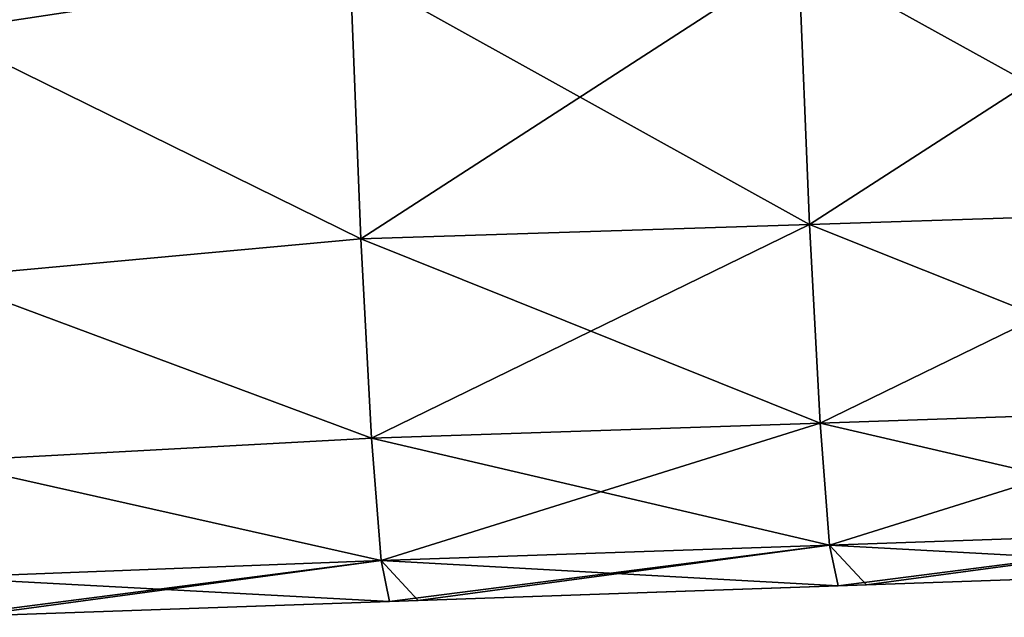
# Model space of a CAD drawing. Header units: millimetres. Extents: x -71 to 126, y -35 to 75.
# Tile 56 of 178: x -12.44 to -5.85, y -16.42 to -12.43. Entities that reach past the tile are written whole.
import ezdxf

# ---------------------------------------------------------------- set-up
doc = ezdxf.new("R2010")
doc.units = ezdxf.units.MM
doc.header["$LTSCALE"] = 52.536866
for name, color, linetype in [('11', 7, 'CONTINUOUS'), ('12', 7, 'CONTINUOUS'), ('417', 7, 'CONTINUOUS')]:
    doc.layers.add(name, color=color, linetype=linetype)

msp = doc.modelspace()

# ---------------------------------------------------------------- linework, layer by layer
at = {"layer": '11', "linetype": 'Continuous'}
for points in [[(-6.7757, -16.2077, 72.8275), (-6.7757, -16.2077, 69.855), (-3.7745, -16.1029, 69.9052), (-6.7757, -16.2077, 72.8275)], [(-3.966, -16.1096, 72.8766), (-6.7757, -16.2077, 72.8275), (-3.7745, -16.1029, 69.9052), (-3.966, -16.1096, 72.8766)], [(-6.7757, -16.2077, 69.855), (-6.7757, -16.2077, 66.8824), (-3.7745, -16.1029, 66.9305), (-6.7757, -16.2077, 69.855)], [(-3.7745, -16.1029, 69.9052), (-6.7757, -16.2077, 69.855), (-3.7745, -16.1029, 66.9305), (-3.7745, -16.1029, 69.9052)], [(-6.7757, -16.2077, 66.8824), (-6.7757, -16.2077, 63.9098), (-3.7745, -16.1029, 63.9558), (-6.7757, -16.2077, 66.8824)], [(-3.7745, -16.1029, 66.9305), (-6.7757, -16.2077, 66.8824), (-3.7745, -16.1029, 63.9558), (-3.7745, -16.1029, 66.9305)], [(-6.7757, -16.2077, 63.9098), (-6.7757, -16.2077, 60.9373), (-3.7745, -16.1029, 60.9812), (-6.7757, -16.2077, 63.9098)], [(-3.7745, -16.1029, 63.9558), (-6.7757, -16.2077, 63.9098), (-3.7745, -16.1029, 60.9812), (-3.7745, -16.1029, 63.9558)], [(-6.7757, -16.2077, 60.9373), (-6.7757, -16.2077, 57.9647), (-3.7745, -16.1029, 58.0065), (-6.7757, -16.2077, 60.9373)], [(-3.7745, -16.1029, 60.9812), (-6.7757, -16.2077, 60.9373), (-3.7745, -16.1029, 58.0065), (-3.7745, -16.1029, 60.9812)], [(-6.7757, -16.2077, 57.9647), (-6.7757, -16.2077, 54.9922), (-3.7745, -16.1029, 55.0318), (-6.7757, -16.2077, 57.9647)], [(-3.7745, -16.1029, 58.0065), (-6.7757, -16.2077, 57.9647), (-3.7745, -16.1029, 55.0318), (-3.7745, -16.1029, 58.0065)], [(-6.7757, -16.2077, 54.9922), (-6.7757, -16.2077, 52.0196), (-3.7745, -16.1029, 52.0571), (-6.7757, -16.2077, 54.9922)], [(-3.7745, -16.1029, 55.0318), (-6.7757, -16.2077, 54.9922), (-3.7745, -16.1029, 52.0571), (-3.7745, -16.1029, 55.0318)], [(-6.7757, -16.2077, 52.0196), (-6.7757, -16.2077, 49.0471), (-3.7745, -16.1029, 49.0824), (-6.7757, -16.2077, 52.0196)], [(-3.7745, -16.1029, 52.0571), (-6.7757, -16.2077, 52.0196), (-3.7745, -16.1029, 49.0824), (-3.7745, -16.1029, 52.0571)], [(-6.7757, -16.2077, 49.0471), (-6.7757, -16.2077, 46.0745), (-3.7745, -16.1029, 46.1077), (-6.7757, -16.2077, 49.0471)], [(-3.7745, -16.1029, 49.0824), (-6.7757, -16.2077, 49.0471), (-3.7745, -16.1029, 46.1077), (-3.7745, -16.1029, 49.0824)], [(-6.7757, -16.2077, 46.0745), (-6.7757, -16.2077, 43.102), (-3.7745, -16.1029, 43.133), (-6.7757, -16.2077, 46.0745)], [(-3.7745, -16.1029, 46.1077), (-6.7757, -16.2077, 46.0745), (-3.7745, -16.1029, 43.133), (-3.7745, -16.1029, 46.1077)], [(-6.7757, -16.2077, 43.102), (-6.7757, -16.2077, 40.1294), (-3.7745, -16.1029, 40.1583), (-6.7757, -16.2077, 43.102)], [(-3.7745, -16.1029, 43.133), (-6.7757, -16.2077, 43.102), (-3.7745, -16.1029, 40.1583), (-3.7745, -16.1029, 43.133)], [(-6.7757, -16.2077, 40.1294), (-6.7757, -16.2077, 37.1569), (-3.7745, -16.1029, 37.1836), (-6.7757, -16.2077, 40.1294)], [(-3.7745, -16.1029, 40.1583), (-6.7757, -16.2077, 40.1294), (-3.7745, -16.1029, 37.1836), (-3.7745, -16.1029, 40.1583)], [(-6.7757, -16.2077, 37.1569), (-6.7757, -16.2077, 34.1843), (-3.7745, -16.1029, 34.2089), (-6.7757, -16.2077, 37.1569)], [(-3.7745, -16.1029, 37.1836), (-6.7757, -16.2077, 37.1569), (-3.7745, -16.1029, 34.2089), (-3.7745, -16.1029, 37.1836)], [(-6.7757, -16.2077, 34.1843), (-6.7757, -16.2077, 31.2118), (-3.7745, -16.1029, 31.2343), (-6.7757, -16.2077, 34.1843)], [(-3.7745, -16.1029, 34.2089), (-6.7757, -16.2077, 34.1843), (-3.7745, -16.1029, 31.2343), (-3.7745, -16.1029, 34.2089)], [(-6.7757, -16.2077, 31.2118), (-6.7757, -16.2077, 28.2392), (-3.7745, -16.1029, 28.2596), (-6.7757, -16.2077, 31.2118)], [(-3.7745, -16.1029, 31.2343), (-6.7757, -16.2077, 31.2118), (-3.7745, -16.1029, 28.2596), (-3.7745, -16.1029, 31.2343)], [(-6.7757, -16.2077, 28.2392), (-6.7757, -16.2077, 25.2667), (-3.7745, -16.1029, 25.2849), (-6.7757, -16.2077, 28.2392)], [(-3.7745, -16.1029, 28.2596), (-6.7757, -16.2077, 28.2392), (-3.7745, -16.1029, 25.2849), (-3.7745, -16.1029, 28.2596)], [(-6.7757, -16.2077, 25.2667), (-6.7757, -16.2077, 22.2941), (-3.7745, -16.1029, 22.3102), (-6.7757, -16.2077, 25.2667)], [(-3.7745, -16.1029, 25.2849), (-6.7757, -16.2077, 25.2667), (-3.7745, -16.1029, 22.3102), (-3.7745, -16.1029, 25.2849)], [(-6.7757, -16.2077, 22.2941), (-6.7757, -16.2077, 19.3216), (-3.7745, -16.1029, 19.3355), (-6.7757, -16.2077, 22.2941)], [(-3.7745, -16.1029, 22.3102), (-6.7757, -16.2077, 22.2941), (-3.7745, -16.1029, 19.3355), (-3.7745, -16.1029, 22.3102)], [(-6.7757, -16.2077, 19.3216), (-6.7757, -16.2077, 16.349), (-3.7745, -16.1029, 16.3608), (-6.7757, -16.2077, 19.3216)], [(-3.7745, -16.1029, 19.3355), (-6.7757, -16.2077, 19.3216), (-3.7745, -16.1029, 16.3608), (-3.7745, -16.1029, 19.3355)], [(-6.7757, -16.2077, 16.349), (-6.7757, -16.2077, 13.3765), (-3.7745, -16.1029, 13.3861), (-6.7757, -16.2077, 16.349)], [(-3.7745, -16.1029, 16.3608), (-6.7757, -16.2077, 16.349), (-3.7745, -16.1029, 13.3861), (-3.7745, -16.1029, 16.3608)], [(-6.7757, -16.2077, 13.3765), (-6.7757, -16.2077, 10.4039), (-3.7745, -16.1029, 10.4114), (-6.7757, -16.2077, 13.3765)], [(-3.7745, -16.1029, 13.3861), (-6.7757, -16.2077, 13.3765), (-3.7745, -16.1029, 10.4114), (-3.7745, -16.1029, 13.3861)], [(-6.7757, -16.2077, 10.4039), (-6.7757, -16.2077, 7.4314), (-3.7745, -16.1029, 7.4367), (-6.7757, -16.2077, 10.4039)], [(-3.7745, -16.1029, 10.4114), (-6.7757, -16.2077, 10.4039), (-3.7745, -16.1029, 7.4367), (-3.7745, -16.1029, 10.4114)], [(-6.7757, -16.2077, 7.4314), (-6.7757, -16.2077, 4.4588), (-3.7745, -16.1029, 4.462), (-6.7757, -16.2077, 7.4314)], [(-3.7745, -16.1029, 7.4367), (-6.7757, -16.2077, 7.4314), (-3.7745, -16.1029, 4.462), (-3.7745, -16.1029, 7.4367)], [(-6.7757, -16.2077, 4.4588), (-6.7757, -16.2077, 1.4863), (-3.7745, -16.1029, 1.4873), (-6.7757, -16.2077, 4.4588)], [(-3.7745, -16.1029, 4.462), (-6.7757, -16.2077, 4.4588), (-3.7745, -16.1029, 1.4873), (-3.7745, -16.1029, 4.462)], [(-6.7757, -16.2077, 1.4863), (-6.7757, -16.2077, -1.4863), (-3.7745, -16.1029, 1.4873), (-6.7757, -16.2077, 1.4863)], [(-6.7757, -16.2077, -1.4863), (-6.7757, -16.2077, -4.4588), (-3.7745, -16.1029, -1.4873), (-6.7757, -16.2077, -1.4863)], [(-3.7745, -16.1029, 1.4873), (-6.7757, -16.2077, -1.4863), (-3.7745, -16.1029, -1.4873), (-3.7745, -16.1029, 1.4873)], [(-6.7757, -16.2077, -4.4588), (-6.7757, -16.2077, -7.4314), (-3.7745, -16.1029, -4.462), (-6.7757, -16.2077, -4.4588)], [(-3.7745, -16.1029, -1.4873), (-6.7757, -16.2077, -4.4588), (-3.7745, -16.1029, -4.462), (-3.7745, -16.1029, -1.4873)], [(-6.7757, -16.2077, -7.4314), (-6.7757, -16.2077, -10.4039), (-3.7745, -16.1029, -7.4367), (-6.7757, -16.2077, -7.4314)], [(-3.7745, -16.1029, -4.462), (-6.7757, -16.2077, -7.4314), (-3.7745, -16.1029, -7.4367), (-3.7745, -16.1029, -4.462)], [(-6.7757, -16.2077, -10.4039), (-6.7757, -16.2077, -13.3765), (-3.7745, -16.1029, -10.4114), (-6.7757, -16.2077, -10.4039)], [(-3.7745, -16.1029, -7.4367), (-6.7757, -16.2077, -10.4039), (-3.7745, -16.1029, -10.4114), (-3.7745, -16.1029, -7.4367)], [(-6.7757, -16.2077, -13.3765), (-6.7757, -16.2077, -16.349), (-3.7745, -16.1029, -13.3861), (-6.7757, -16.2077, -13.3765)], [(-3.7745, -16.1029, -10.4114), (-6.7757, -16.2077, -13.3765), (-3.7745, -16.1029, -13.3861), (-3.7745, -16.1029, -10.4114)], [(-6.7757, -16.2077, -16.349), (-6.7757, -16.2077, -19.3216), (-3.7745, -16.1029, -16.3608), (-6.7757, -16.2077, -16.349)], [(-3.7745, -16.1029, -13.3861), (-6.7757, -16.2077, -16.349), (-3.7745, -16.1029, -16.3608), (-3.7745, -16.1029, -13.3861)], [(-6.7757, -16.2077, -19.3216), (-6.7757, -16.2077, -22.2941), (-3.7745, -16.1029, -19.3355), (-6.7757, -16.2077, -19.3216)], [(-3.7745, -16.1029, -16.3608), (-6.7757, -16.2077, -19.3216), (-3.7745, -16.1029, -19.3355), (-3.7745, -16.1029, -16.3608)], [(-6.7757, -16.2077, -22.2941), (-6.7757, -16.2077, -25.2667), (-3.7745, -16.1029, -22.3102), (-6.7757, -16.2077, -22.2941)], [(-3.7745, -16.1029, -19.3355), (-6.7757, -16.2077, -22.2941), (-3.7745, -16.1029, -22.3102), (-3.7745, -16.1029, -19.3355)], [(-6.7757, -16.2077, -25.2667), (-6.7757, -16.2077, -28.2392), (-3.7745, -16.1029, -25.2849), (-6.7757, -16.2077, -25.2667)], [(-3.7745, -16.1029, -22.3102), (-6.7757, -16.2077, -25.2667), (-3.7745, -16.1029, -25.2849), (-3.7745, -16.1029, -22.3102)], [(-6.7757, -16.2077, -28.2392), (-6.7757, -16.2077, -31.2118), (-3.7745, -16.1029, -28.2596), (-6.7757, -16.2077, -28.2392)], [(-3.7745, -16.1029, -25.2849), (-6.7757, -16.2077, -28.2392), (-3.7745, -16.1029, -28.2596), (-3.7745, -16.1029, -25.2849)], [(-6.7757, -16.2077, -31.2118), (-6.7757, -16.2077, -34.1843), (-3.7745, -16.1029, -31.2343), (-6.7757, -16.2077, -31.2118)], [(-3.7745, -16.1029, -28.2596), (-6.7757, -16.2077, -31.2118), (-3.7745, -16.1029, -31.2343), (-3.7745, -16.1029, -28.2596)], [(-6.7757, -16.2077, -34.1843), (-6.7757, -16.2077, -37.1569), (-3.7745, -16.1029, -34.2089), (-6.7757, -16.2077, -34.1843)], [(-3.7745, -16.1029, -31.2343), (-6.7757, -16.2077, -34.1843), (-3.7745, -16.1029, -34.2089), (-3.7745, -16.1029, -31.2343)], [(-6.7757, -16.2077, -37.1569), (-6.7757, -16.2077, -40.1294), (-3.7745, -16.1029, -37.1836), (-6.7757, -16.2077, -37.1569)], [(-3.7745, -16.1029, -34.2089), (-6.7757, -16.2077, -37.1569), (-3.7745, -16.1029, -37.1836), (-3.7745, -16.1029, -34.2089)], [(-6.7757, -16.2077, -40.1294), (-6.7757, -16.2077, -43.102), (-3.7745, -16.1029, -40.1583), (-6.7757, -16.2077, -40.1294)], [(-3.7745, -16.1029, -37.1836), (-6.7757, -16.2077, -40.1294), (-3.7745, -16.1029, -40.1583), (-3.7745, -16.1029, -37.1836)], [(-6.7757, -16.2077, -43.102), (-6.7757, -16.2077, -46.0745), (-3.7745, -16.1029, -43.133), (-6.7757, -16.2077, -43.102)], [(-3.7745, -16.1029, -40.1583), (-6.7757, -16.2077, -43.102), (-3.7745, -16.1029, -43.133), (-3.7745, -16.1029, -40.1583)], [(-6.7757, -16.2077, -46.0745), (-6.7757, -16.2077, -49.0471), (-3.7745, -16.1029, -46.1077), (-6.7757, -16.2077, -46.0745)], [(-3.7745, -16.1029, -43.133), (-6.7757, -16.2077, -46.0745), (-3.7745, -16.1029, -46.1077), (-3.7745, -16.1029, -43.133)], [(-6.7757, -16.2077, -49.0471), (-6.7757, -16.2077, -52.0196), (-3.7745, -16.1029, -49.0824), (-6.7757, -16.2077, -49.0471)], [(-3.7745, -16.1029, -46.1077), (-6.7757, -16.2077, -49.0471), (-3.7745, -16.1029, -49.0824), (-3.7745, -16.1029, -46.1077)], [(-6.7757, -16.2077, -52.0196), (-6.7757, -16.2077, -54.9922), (-3.7745, -16.1029, -52.0571), (-6.7757, -16.2077, -52.0196)], [(-3.7745, -16.1029, -49.0824), (-6.7757, -16.2077, -52.0196), (-3.7745, -16.1029, -52.0571), (-3.7745, -16.1029, -49.0824)], [(-6.7757, -16.2077, -54.9922), (-6.7757, -16.2077, -57.9647), (-3.7745, -16.1029, -55.0318), (-6.7757, -16.2077, -54.9922)], [(-3.7745, -16.1029, -52.0571), (-6.7757, -16.2077, -54.9922), (-3.7745, -16.1029, -55.0318), (-3.7745, -16.1029, -52.0571)], [(-6.7757, -16.2077, -57.9647), (-6.7757, -16.2077, -60.9373), (-3.7745, -16.1029, -58.0065), (-6.7757, -16.2077, -57.9647)], [(-3.7745, -16.1029, -55.0318), (-6.7757, -16.2077, -57.9647), (-3.7745, -16.1029, -58.0065), (-3.7745, -16.1029, -55.0318)], [(-6.7757, -16.2077, -60.9373), (-6.7757, -16.2077, -63.9098), (-3.7745, -16.1029, -60.9812), (-6.7757, -16.2077, -60.9373)], [(-3.7745, -16.1029, -58.0065), (-6.7757, -16.2077, -60.9373), (-3.7745, -16.1029, -60.9812), (-3.7745, -16.1029, -58.0065)], [(-6.7757, -16.2077, -63.9098), (-6.7757, -16.2077, -66.8824), (-3.7745, -16.1029, -63.9558), (-6.7757, -16.2077, -63.9098)], [(-3.7745, -16.1029, -60.9812), (-6.7757, -16.2077, -63.9098), (-3.7745, -16.1029, -63.9558), (-3.7745, -16.1029, -60.9812)], [(-6.7757, -16.2077, -66.8824), (-6.7757, -16.2077, -69.855), (-3.7745, -16.1029, -66.9305), (-6.7757, -16.2077, -66.8824)], [(-3.7745, -16.1029, -63.9558), (-6.7757, -16.2077, -66.8824), (-3.7745, -16.1029, -66.9305), (-3.7745, -16.1029, -63.9558)], [(-6.7757, -16.2077, -69.855), (-6.7757, -16.2077, -72.8275), (-3.7745, -16.1029, -69.9052), (-6.7757, -16.2077, -69.855)], [(-3.7745, -16.1029, -66.9305), (-6.7757, -16.2077, -69.855), (-3.7745, -16.1029, -69.9052), (-3.7745, -16.1029, -66.9305)], [(-3.7745, -16.1029, -69.9052), (-6.7757, -16.2077, -72.8275), (-3.966, -16.1096, -72.8766), (-3.7745, -16.1029, -69.9052)], [(-9.7768, -16.3125, 72.7751), (-9.7768, -16.3125, 69.8047), (-6.7757, -16.2077, 69.855), (-9.7768, -16.3125, 72.7751)], [(-9.7768, -16.3125, 72.7751), (-6.7757, -16.2077, 69.855), (-6.9667, -16.2144, 72.8242), (-9.7768, -16.3125, 72.7751)], [(-9.7768, -16.3125, 69.8047), (-9.7768, -16.3125, 66.8343), (-6.7757, -16.2077, 66.8824), (-9.7768, -16.3125, 69.8047)], [(-6.7757, -16.2077, 69.855), (-9.7768, -16.3125, 69.8047), (-6.7757, -16.2077, 66.8824), (-6.7757, -16.2077, 69.855)], [(-9.7768, -16.3125, 66.8343), (-9.7768, -16.3125, 63.8638), (-6.7757, -16.2077, 63.9098), (-9.7768, -16.3125, 66.8343)], [(-6.7757, -16.2077, 66.8824), (-9.7768, -16.3125, 66.8343), (-6.7757, -16.2077, 63.9098), (-6.7757, -16.2077, 66.8824)], [(-9.7768, -16.3125, 63.8638), (-9.7768, -16.3125, 60.8934), (-6.7757, -16.2077, 60.9373), (-9.7768, -16.3125, 63.8638)], [(-6.7757, -16.2077, 63.9098), (-9.7768, -16.3125, 63.8638), (-6.7757, -16.2077, 60.9373), (-6.7757, -16.2077, 63.9098)], [(-9.7768, -16.3125, 60.8934), (-9.7768, -16.3125, 57.923), (-6.7757, -16.2077, 57.9647), (-9.7768, -16.3125, 60.8934)], [(-6.7757, -16.2077, 60.9373), (-9.7768, -16.3125, 60.8934), (-6.7757, -16.2077, 57.9647), (-6.7757, -16.2077, 60.9373)], [(-9.7768, -16.3125, 57.923), (-9.7768, -16.3125, 54.9526), (-6.7757, -16.2077, 54.9922), (-9.7768, -16.3125, 57.923)], [(-6.7757, -16.2077, 57.9647), (-9.7768, -16.3125, 57.923), (-6.7757, -16.2077, 54.9922), (-6.7757, -16.2077, 57.9647)], [(-9.7768, -16.3125, 54.9526), (-9.7768, -16.3125, 51.9822), (-6.7757, -16.2077, 52.0196), (-9.7768, -16.3125, 54.9526)], [(-6.7757, -16.2077, 54.9922), (-9.7768, -16.3125, 54.9526), (-6.7757, -16.2077, 52.0196), (-6.7757, -16.2077, 54.9922)], [(-9.7768, -16.3125, 51.9822), (-9.7768, -16.3125, 49.0118), (-6.7757, -16.2077, 49.0471), (-9.7768, -16.3125, 51.9822)], [(-6.7757, -16.2077, 52.0196), (-9.7768, -16.3125, 51.9822), (-6.7757, -16.2077, 49.0471), (-6.7757, -16.2077, 52.0196)], [(-9.7768, -16.3125, 49.0118), (-9.7768, -16.3125, 46.0414), (-6.7757, -16.2077, 46.0745), (-9.7768, -16.3125, 49.0118)], [(-6.7757, -16.2077, 49.0471), (-9.7768, -16.3125, 49.0118), (-6.7757, -16.2077, 46.0745), (-6.7757, -16.2077, 49.0471)], [(-9.7768, -16.3125, 46.0414), (-9.7768, -16.3125, 43.071), (-6.7757, -16.2077, 43.102), (-9.7768, -16.3125, 46.0414)], [(-6.7757, -16.2077, 46.0745), (-9.7768, -16.3125, 46.0414), (-6.7757, -16.2077, 43.102), (-6.7757, -16.2077, 46.0745)], [(-9.7768, -16.3125, 43.071), (-9.7768, -16.3125, 40.1006), (-6.7757, -16.2077, 40.1294), (-9.7768, -16.3125, 43.071)], [(-6.7757, -16.2077, 43.102), (-9.7768, -16.3125, 43.071), (-6.7757, -16.2077, 40.1294), (-6.7757, -16.2077, 43.102)], [(-9.7768, -16.3125, 40.1006), (-9.7768, -16.3125, 37.1301), (-6.7757, -16.2077, 37.1569), (-9.7768, -16.3125, 40.1006)], [(-6.7757, -16.2077, 40.1294), (-9.7768, -16.3125, 40.1006), (-6.7757, -16.2077, 37.1569), (-6.7757, -16.2077, 40.1294)], [(-9.7768, -16.3125, 37.1301), (-9.7768, -16.3125, 34.1597), (-6.7757, -16.2077, 34.1843), (-9.7768, -16.3125, 37.1301)], [(-6.7757, -16.2077, 37.1569), (-9.7768, -16.3125, 37.1301), (-6.7757, -16.2077, 34.1843), (-6.7757, -16.2077, 37.1569)], [(-9.7768, -16.3125, 34.1597), (-9.7768, -16.3125, 31.1893), (-6.7757, -16.2077, 31.2118), (-9.7768, -16.3125, 34.1597)], [(-6.7757, -16.2077, 34.1843), (-9.7768, -16.3125, 34.1597), (-6.7757, -16.2077, 31.2118), (-6.7757, -16.2077, 34.1843)], [(-9.7768, -16.3125, 31.1893), (-9.7768, -16.3125, 28.2189), (-6.7757, -16.2077, 28.2392), (-9.7768, -16.3125, 31.1893)], [(-6.7757, -16.2077, 31.2118), (-9.7768, -16.3125, 31.1893), (-6.7757, -16.2077, 28.2392), (-6.7757, -16.2077, 31.2118)], [(-9.7768, -16.3125, 28.2189), (-9.7768, -16.3125, 25.2485), (-6.7757, -16.2077, 25.2667), (-9.7768, -16.3125, 28.2189)], [(-6.7757, -16.2077, 28.2392), (-9.7768, -16.3125, 28.2189), (-6.7757, -16.2077, 25.2667), (-6.7757, -16.2077, 28.2392)], [(-9.7768, -16.3125, 25.2485), (-9.7768, -16.3125, 22.2781), (-6.7757, -16.2077, 22.2941), (-9.7768, -16.3125, 25.2485)], [(-6.7757, -16.2077, 25.2667), (-9.7768, -16.3125, 25.2485), (-6.7757, -16.2077, 22.2941), (-6.7757, -16.2077, 25.2667)], [(-9.7768, -16.3125, 22.2781), (-9.7768, -16.3125, 19.3077), (-6.7757, -16.2077, 19.3216), (-9.7768, -16.3125, 22.2781)], [(-6.7757, -16.2077, 22.2941), (-9.7768, -16.3125, 22.2781), (-6.7757, -16.2077, 19.3216), (-6.7757, -16.2077, 22.2941)], [(-9.7768, -16.3125, 19.3077), (-9.7768, -16.3125, 16.3373), (-6.7757, -16.2077, 16.349), (-9.7768, -16.3125, 19.3077)], [(-6.7757, -16.2077, 19.3216), (-9.7768, -16.3125, 19.3077), (-6.7757, -16.2077, 16.349), (-6.7757, -16.2077, 19.3216)], [(-9.7768, -16.3125, 16.3373), (-9.7768, -16.3125, 13.3669), (-6.7757, -16.2077, 13.3765), (-9.7768, -16.3125, 16.3373)], [(-6.7757, -16.2077, 16.349), (-9.7768, -16.3125, 16.3373), (-6.7757, -16.2077, 13.3765), (-6.7757, -16.2077, 16.349)], [(-9.7768, -16.3125, 13.3669), (-9.7768, -16.3125, 10.3964), (-6.7757, -16.2077, 10.4039), (-9.7768, -16.3125, 13.3669)], [(-6.7757, -16.2077, 13.3765), (-9.7768, -16.3125, 13.3669), (-6.7757, -16.2077, 10.4039), (-6.7757, -16.2077, 13.3765)], [(-9.7768, -16.3125, 10.3964), (-9.7768, -16.3125, 7.426), (-6.7757, -16.2077, 7.4314), (-9.7768, -16.3125, 10.3964)], [(-6.7757, -16.2077, 10.4039), (-9.7768, -16.3125, 10.3964), (-6.7757, -16.2077, 7.4314), (-6.7757, -16.2077, 10.4039)], [(-9.7768, -16.3125, 7.426), (-9.7768, -16.3125, 4.4556), (-6.7757, -16.2077, 4.4588), (-9.7768, -16.3125, 7.426)], [(-6.7757, -16.2077, 7.4314), (-9.7768, -16.3125, 7.426), (-6.7757, -16.2077, 4.4588), (-6.7757, -16.2077, 7.4314)], [(-9.7768, -16.3125, 4.4556), (-9.7768, -16.3125, 1.4852), (-6.7757, -16.2077, 1.4863), (-9.7768, -16.3125, 4.4556)], [(-6.7757, -16.2077, 4.4588), (-9.7768, -16.3125, 4.4556), (-6.7757, -16.2077, 1.4863), (-6.7757, -16.2077, 4.4588)], [(-9.7768, -16.3125, 1.4852), (-9.7768, -16.3125, -1.4852), (-6.7757, -16.2077, 1.4863), (-9.7768, -16.3125, 1.4852)], [(-9.7768, -16.3125, -1.4852), (-9.7768, -16.3125, -4.4556), (-6.7757, -16.2077, -1.4863), (-9.7768, -16.3125, -1.4852)], [(-6.7757, -16.2077, 1.4863), (-9.7768, -16.3125, -1.4852), (-6.7757, -16.2077, -1.4863), (-6.7757, -16.2077, 1.4863)], [(-9.7768, -16.3125, -4.4556), (-9.7768, -16.3125, -7.426), (-6.7757, -16.2077, -4.4588), (-9.7768, -16.3125, -4.4556)], [(-6.7757, -16.2077, -1.4863), (-9.7768, -16.3125, -4.4556), (-6.7757, -16.2077, -4.4588), (-6.7757, -16.2077, -1.4863)], [(-9.7768, -16.3125, -7.426), (-9.7768, -16.3125, -10.3964), (-6.7757, -16.2077, -7.4314), (-9.7768, -16.3125, -7.426)], [(-6.7757, -16.2077, -4.4588), (-9.7768, -16.3125, -7.426), (-6.7757, -16.2077, -7.4314), (-6.7757, -16.2077, -4.4588)], [(-9.7768, -16.3125, -10.3964), (-9.7768, -16.3125, -13.3669), (-6.7757, -16.2077, -10.4039), (-9.7768, -16.3125, -10.3964)], [(-6.7757, -16.2077, -7.4314), (-9.7768, -16.3125, -10.3964), (-6.7757, -16.2077, -10.4039), (-6.7757, -16.2077, -7.4314)], [(-9.7768, -16.3125, -13.3669), (-9.7768, -16.3125, -16.3373), (-6.7757, -16.2077, -13.3765), (-9.7768, -16.3125, -13.3669)], [(-6.7757, -16.2077, -10.4039), (-9.7768, -16.3125, -13.3669), (-6.7757, -16.2077, -13.3765), (-6.7757, -16.2077, -10.4039)], [(-9.7768, -16.3125, -16.3373), (-9.7768, -16.3125, -19.3077), (-6.7757, -16.2077, -16.349), (-9.7768, -16.3125, -16.3373)], [(-6.7757, -16.2077, -13.3765), (-9.7768, -16.3125, -16.3373), (-6.7757, -16.2077, -16.349), (-6.7757, -16.2077, -13.3765)], [(-9.7768, -16.3125, -19.3077), (-9.7768, -16.3125, -22.2781), (-6.7757, -16.2077, -19.3216), (-9.7768, -16.3125, -19.3077)], [(-6.7757, -16.2077, -16.349), (-9.7768, -16.3125, -19.3077), (-6.7757, -16.2077, -19.3216), (-6.7757, -16.2077, -16.349)], [(-9.7768, -16.3125, -22.2781), (-9.7768, -16.3125, -25.2485), (-6.7757, -16.2077, -22.2941), (-9.7768, -16.3125, -22.2781)], [(-6.7757, -16.2077, -19.3216), (-9.7768, -16.3125, -22.2781), (-6.7757, -16.2077, -22.2941), (-6.7757, -16.2077, -19.3216)], [(-9.7768, -16.3125, -25.2485), (-9.7768, -16.3125, -28.2189), (-6.7757, -16.2077, -25.2667), (-9.7768, -16.3125, -25.2485)], [(-6.7757, -16.2077, -22.2941), (-9.7768, -16.3125, -25.2485), (-6.7757, -16.2077, -25.2667), (-6.7757, -16.2077, -22.2941)], [(-9.7768, -16.3125, -28.2189), (-9.7768, -16.3125, -31.1893), (-6.7757, -16.2077, -28.2392), (-9.7768, -16.3125, -28.2189)], [(-6.7757, -16.2077, -25.2667), (-9.7768, -16.3125, -28.2189), (-6.7757, -16.2077, -28.2392), (-6.7757, -16.2077, -25.2667)], [(-9.7768, -16.3125, -31.1893), (-9.7768, -16.3125, -34.1597), (-6.7757, -16.2077, -31.2118), (-9.7768, -16.3125, -31.1893)], [(-6.7757, -16.2077, -28.2392), (-9.7768, -16.3125, -31.1893), (-6.7757, -16.2077, -31.2118), (-6.7757, -16.2077, -28.2392)], [(-9.7768, -16.3125, -34.1597), (-9.7768, -16.3125, -37.1301), (-6.7757, -16.2077, -34.1843), (-9.7768, -16.3125, -34.1597)], [(-6.7757, -16.2077, -31.2118), (-9.7768, -16.3125, -34.1597), (-6.7757, -16.2077, -34.1843), (-6.7757, -16.2077, -31.2118)], [(-9.7768, -16.3125, -37.1301), (-9.7768, -16.3125, -40.1006), (-6.7757, -16.2077, -37.1569), (-9.7768, -16.3125, -37.1301)], [(-6.7757, -16.2077, -34.1843), (-9.7768, -16.3125, -37.1301), (-6.7757, -16.2077, -37.1569), (-6.7757, -16.2077, -34.1843)], [(-9.7768, -16.3125, -40.1006), (-9.7768, -16.3125, -43.071), (-6.7757, -16.2077, -40.1294), (-9.7768, -16.3125, -40.1006)], [(-6.7757, -16.2077, -37.1569), (-9.7768, -16.3125, -40.1006), (-6.7757, -16.2077, -40.1294), (-6.7757, -16.2077, -37.1569)], [(-9.7768, -16.3125, -43.071), (-9.7768, -16.3125, -46.0414), (-6.7757, -16.2077, -43.102), (-9.7768, -16.3125, -43.071)], [(-6.7757, -16.2077, -40.1294), (-9.7768, -16.3125, -43.071), (-6.7757, -16.2077, -43.102), (-6.7757, -16.2077, -40.1294)], [(-9.7768, -16.3125, -46.0414), (-9.7768, -16.3125, -49.0118), (-6.7757, -16.2077, -46.0745), (-9.7768, -16.3125, -46.0414)], [(-6.7757, -16.2077, -43.102), (-9.7768, -16.3125, -46.0414), (-6.7757, -16.2077, -46.0745), (-6.7757, -16.2077, -43.102)], [(-9.7768, -16.3125, -49.0118), (-9.7768, -16.3125, -51.9822), (-6.7757, -16.2077, -49.0471), (-9.7768, -16.3125, -49.0118)], [(-6.7757, -16.2077, -46.0745), (-9.7768, -16.3125, -49.0118), (-6.7757, -16.2077, -49.0471), (-6.7757, -16.2077, -46.0745)], [(-9.7768, -16.3125, -51.9822), (-9.7768, -16.3125, -54.9526), (-6.7757, -16.2077, -52.0196), (-9.7768, -16.3125, -51.9822)], [(-6.7757, -16.2077, -49.0471), (-9.7768, -16.3125, -51.9822), (-6.7757, -16.2077, -52.0196), (-6.7757, -16.2077, -49.0471)], [(-9.7768, -16.3125, -54.9526), (-9.7768, -16.3125, -57.923), (-6.7757, -16.2077, -54.9922), (-9.7768, -16.3125, -54.9526)], [(-6.7757, -16.2077, -52.0196), (-9.7768, -16.3125, -54.9526), (-6.7757, -16.2077, -54.9922), (-6.7757, -16.2077, -52.0196)], [(-9.7768, -16.3125, -57.923), (-9.7768, -16.3125, -60.8934), (-6.7757, -16.2077, -57.9647), (-9.7768, -16.3125, -57.923)], [(-6.7757, -16.2077, -54.9922), (-9.7768, -16.3125, -57.923), (-6.7757, -16.2077, -57.9647), (-6.7757, -16.2077, -54.9922)], [(-9.7768, -16.3125, -60.8934), (-9.7768, -16.3125, -63.8638), (-6.7757, -16.2077, -60.9373), (-9.7768, -16.3125, -60.8934)], [(-6.7757, -16.2077, -57.9647), (-9.7768, -16.3125, -60.8934), (-6.7757, -16.2077, -60.9373), (-6.7757, -16.2077, -57.9647)], [(-9.7768, -16.3125, -63.8638), (-9.7768, -16.3125, -66.8343), (-6.7757, -16.2077, -63.9098), (-9.7768, -16.3125, -63.8638)], [(-6.7757, -16.2077, -60.9373), (-9.7768, -16.3125, -63.8638), (-6.7757, -16.2077, -63.9098), (-6.7757, -16.2077, -60.9373)], [(-9.7768, -16.3125, -66.8343), (-9.7768, -16.3125, -69.8047), (-6.7757, -16.2077, -66.8824), (-9.7768, -16.3125, -66.8343)], [(-6.7757, -16.2077, -63.9098), (-9.7768, -16.3125, -66.8343), (-6.7757, -16.2077, -66.8824), (-6.7757, -16.2077, -63.9098)], [(-9.7768, -16.3125, -69.8047), (-9.7768, -16.3125, -72.7751), (-6.7757, -16.2077, -69.855), (-9.7768, -16.3125, -69.8047)], [(-6.7757, -16.2077, -66.8824), (-9.7768, -16.3125, -69.8047), (-6.7757, -16.2077, -69.855), (-6.7757, -16.2077, -66.8824)], [(-6.7757, -16.2077, -69.855), (-9.7768, -16.3125, -72.7751), (-6.9667, -16.2144, -72.8242), (-6.7757, -16.2077, -69.855)], [(-6.7757, -16.2077, 72.8275), (-6.9667, -16.2144, 72.8242), (-6.7757, -16.2077, 69.855), (-6.7757, -16.2077, 72.8275)], [(-6.7757, -16.2077, -72.8275), (-6.7757, -16.2077, -69.855), (-6.9667, -16.2144, -72.8242), (-6.7757, -16.2077, -72.8275)], [(-12.778, -16.4174, 72.7227), (-12.778, -16.4174, 69.7544), (-9.7768, -16.3125, 69.8047), (-12.778, -16.4174, 72.7227)], [(-9.9674, -16.3192, 72.7718), (-12.778, -16.4174, 72.7227), (-9.7768, -16.3125, 69.8047), (-9.9674, -16.3192, 72.7718)], [(-12.778, -16.4174, 69.7544), (-12.778, -16.4174, 66.7861), (-9.7768, -16.3125, 66.8343), (-12.778, -16.4174, 69.7544)], [(-9.7768, -16.3125, 69.8047), (-12.778, -16.4174, 69.7544), (-9.7768, -16.3125, 66.8343), (-9.7768, -16.3125, 69.8047)], [(-12.778, -16.4174, 66.7861), (-12.778, -16.4174, 63.8178), (-9.7768, -16.3125, 63.8638), (-12.778, -16.4174, 66.7861)], [(-9.7768, -16.3125, 66.8343), (-12.778, -16.4174, 66.7861), (-9.7768, -16.3125, 63.8638), (-9.7768, -16.3125, 66.8343)], [(-12.778, -16.4174, 63.8178), (-12.778, -16.4174, 60.8496), (-9.7768, -16.3125, 60.8934), (-12.778, -16.4174, 63.8178)], [(-9.7768, -16.3125, 63.8638), (-12.778, -16.4174, 63.8178), (-9.7768, -16.3125, 60.8934), (-9.7768, -16.3125, 63.8638)], [(-12.778, -16.4174, 60.8496), (-12.778, -16.4174, 57.8813), (-9.7768, -16.3125, 57.923), (-12.778, -16.4174, 60.8496)], [(-9.7768, -16.3125, 60.8934), (-12.778, -16.4174, 60.8496), (-9.7768, -16.3125, 57.923), (-9.7768, -16.3125, 60.8934)], [(-12.778, -16.4174, 57.8813), (-12.778, -16.4174, 54.913), (-9.7768, -16.3125, 54.9526), (-12.778, -16.4174, 57.8813)], [(-9.7768, -16.3125, 57.923), (-12.778, -16.4174, 57.8813), (-9.7768, -16.3125, 54.9526), (-9.7768, -16.3125, 57.923)], [(-12.778, -16.4174, 54.913), (-12.778, -16.4174, 51.9448), (-9.7768, -16.3125, 51.9822), (-12.778, -16.4174, 54.913)], [(-9.7768, -16.3125, 54.9526), (-12.778, -16.4174, 54.913), (-9.7768, -16.3125, 51.9822), (-9.7768, -16.3125, 54.9526)], [(-12.778, -16.4174, 51.9448), (-12.778, -16.4174, 48.9765), (-9.7768, -16.3125, 49.0118), (-12.778, -16.4174, 51.9448)], [(-9.7768, -16.3125, 51.9822), (-12.778, -16.4174, 51.9448), (-9.7768, -16.3125, 49.0118), (-9.7768, -16.3125, 51.9822)], [(-12.778, -16.4174, 48.9765), (-12.778, -16.4174, 46.0082), (-9.7768, -16.3125, 46.0414), (-12.778, -16.4174, 48.9765)], [(-9.7768, -16.3125, 49.0118), (-12.778, -16.4174, 48.9765), (-9.7768, -16.3125, 46.0414), (-9.7768, -16.3125, 49.0118)], [(-12.778, -16.4174, 46.0082), (-12.778, -16.4174, 43.0399), (-9.7768, -16.3125, 43.071), (-12.778, -16.4174, 46.0082)], [(-9.7768, -16.3125, 46.0414), (-12.778, -16.4174, 46.0082), (-9.7768, -16.3125, 43.071), (-9.7768, -16.3125, 46.0414)], [(-12.778, -16.4174, 43.0399), (-12.778, -16.4174, 40.0717), (-9.7768, -16.3125, 40.1006), (-12.778, -16.4174, 43.0399)], [(-9.7768, -16.3125, 43.071), (-12.778, -16.4174, 43.0399), (-9.7768, -16.3125, 40.1006), (-9.7768, -16.3125, 43.071)], [(-12.778, -16.4174, 40.0717), (-12.778, -16.4174, 37.1034), (-9.7768, -16.3125, 37.1301), (-12.778, -16.4174, 40.0717)], [(-9.7768, -16.3125, 40.1006), (-12.778, -16.4174, 40.0717), (-9.7768, -16.3125, 37.1301), (-9.7768, -16.3125, 40.1006)], [(-12.778, -16.4174, 37.1034), (-12.778, -16.4174, 34.1351), (-9.7768, -16.3125, 34.1597), (-12.778, -16.4174, 37.1034)], [(-9.7768, -16.3125, 37.1301), (-12.778, -16.4174, 37.1034), (-9.7768, -16.3125, 34.1597), (-9.7768, -16.3125, 37.1301)], [(-12.778, -16.4174, 34.1351), (-12.778, -16.4174, 31.1669), (-9.7768, -16.3125, 31.1893), (-12.778, -16.4174, 34.1351)], [(-9.7768, -16.3125, 34.1597), (-12.778, -16.4174, 34.1351), (-9.7768, -16.3125, 31.1893), (-9.7768, -16.3125, 34.1597)], [(-12.778, -16.4174, 31.1669), (-12.778, -16.4174, 28.1986), (-9.7768, -16.3125, 28.2189), (-12.778, -16.4174, 31.1669)], [(-9.7768, -16.3125, 31.1893), (-12.778, -16.4174, 31.1669), (-9.7768, -16.3125, 28.2189), (-9.7768, -16.3125, 31.1893)], [(-12.778, -16.4174, 28.1986), (-12.778, -16.4174, 25.2303), (-9.7768, -16.3125, 25.2485), (-12.778, -16.4174, 28.1986)], [(-9.7768, -16.3125, 28.2189), (-12.778, -16.4174, 28.1986), (-9.7768, -16.3125, 25.2485), (-9.7768, -16.3125, 28.2189)], [(-12.778, -16.4174, 25.2303), (-12.778, -16.4174, 22.262), (-9.7768, -16.3125, 22.2781), (-12.778, -16.4174, 25.2303)], [(-9.7768, -16.3125, 25.2485), (-12.778, -16.4174, 25.2303), (-9.7768, -16.3125, 22.2781), (-9.7768, -16.3125, 25.2485)], [(-12.778, -16.4174, 22.262), (-12.778, -16.4174, 19.2938), (-9.7768, -16.3125, 19.3077), (-12.778, -16.4174, 22.262)], [(-9.7768, -16.3125, 22.2781), (-12.778, -16.4174, 22.262), (-9.7768, -16.3125, 19.3077), (-9.7768, -16.3125, 22.2781)], [(-12.778, -16.4174, 19.2938), (-12.778, -16.4174, 16.3255), (-9.7768, -16.3125, 16.3373), (-12.778, -16.4174, 19.2938)], [(-9.7768, -16.3125, 19.3077), (-12.778, -16.4174, 19.2938), (-9.7768, -16.3125, 16.3373), (-9.7768, -16.3125, 19.3077)], [(-12.778, -16.4174, 16.3255), (-12.778, -16.4174, 13.3572), (-9.7768, -16.3125, 13.3669), (-12.778, -16.4174, 16.3255)], [(-9.7768, -16.3125, 16.3373), (-12.778, -16.4174, 16.3255), (-9.7768, -16.3125, 13.3669), (-9.7768, -16.3125, 16.3373)], [(-12.778, -16.4174, 13.3572), (-12.778, -16.4174, 10.389), (-9.7768, -16.3125, 10.3964), (-12.778, -16.4174, 13.3572)], [(-9.7768, -16.3125, 13.3669), (-12.778, -16.4174, 13.3572), (-9.7768, -16.3125, 10.3964), (-9.7768, -16.3125, 13.3669)], [(-12.778, -16.4174, 10.389), (-12.778, -16.4174, 7.4207), (-9.7768, -16.3125, 7.426), (-12.778, -16.4174, 10.389)], [(-9.7768, -16.3125, 10.3964), (-12.778, -16.4174, 10.389), (-9.7768, -16.3125, 7.426), (-9.7768, -16.3125, 10.3964)], [(-12.778, -16.4174, 7.4207), (-12.778, -16.4174, 4.4524), (-9.7768, -16.3125, 4.4556), (-12.778, -16.4174, 7.4207)], [(-9.7768, -16.3125, 7.426), (-12.778, -16.4174, 7.4207), (-9.7768, -16.3125, 4.4556), (-9.7768, -16.3125, 7.426)], [(-12.778, -16.4174, 4.4524), (-12.778, -16.4174, 1.4841), (-9.7768, -16.3125, 1.4852), (-12.778, -16.4174, 4.4524)], [(-9.7768, -16.3125, 4.4556), (-12.778, -16.4174, 4.4524), (-9.7768, -16.3125, 1.4852), (-9.7768, -16.3125, 4.4556)], [(-12.778, -16.4174, 1.4841), (-12.778, -16.4174, -1.4841), (-9.7768, -16.3125, 1.4852), (-12.778, -16.4174, 1.4841)], [(-12.778, -16.4174, -1.4841), (-12.778, -16.4174, -4.4524), (-9.7768, -16.3125, -1.4852), (-12.778, -16.4174, -1.4841)], [(-9.7768, -16.3125, 1.4852), (-12.778, -16.4174, -1.4841), (-9.7768, -16.3125, -1.4852), (-9.7768, -16.3125, 1.4852)], [(-12.778, -16.4174, -4.4524), (-12.778, -16.4174, -7.4207), (-9.7768, -16.3125, -4.4556), (-12.778, -16.4174, -4.4524)], [(-9.7768, -16.3125, -1.4852), (-12.778, -16.4174, -4.4524), (-9.7768, -16.3125, -4.4556), (-9.7768, -16.3125, -1.4852)], [(-12.778, -16.4174, -7.4207), (-12.778, -16.4174, -10.389), (-9.7768, -16.3125, -7.426), (-12.778, -16.4174, -7.4207)], [(-9.7768, -16.3125, -4.4556), (-12.778, -16.4174, -7.4207), (-9.7768, -16.3125, -7.426), (-9.7768, -16.3125, -4.4556)], [(-12.778, -16.4174, -10.389), (-12.778, -16.4174, -13.3572), (-9.7768, -16.3125, -10.3964), (-12.778, -16.4174, -10.389)], [(-9.7768, -16.3125, -7.426), (-12.778, -16.4174, -10.389), (-9.7768, -16.3125, -10.3964), (-9.7768, -16.3125, -7.426)], [(-12.778, -16.4174, -13.3572), (-12.778, -16.4174, -16.3255), (-9.7768, -16.3125, -13.3669), (-12.778, -16.4174, -13.3572)], [(-9.7768, -16.3125, -10.3964), (-12.778, -16.4174, -13.3572), (-9.7768, -16.3125, -13.3669), (-9.7768, -16.3125, -10.3964)], [(-12.778, -16.4174, -16.3255), (-12.778, -16.4174, -19.2938), (-9.7768, -16.3125, -16.3373), (-12.778, -16.4174, -16.3255)], [(-9.7768, -16.3125, -13.3669), (-12.778, -16.4174, -16.3255), (-9.7768, -16.3125, -16.3373), (-9.7768, -16.3125, -13.3669)], [(-12.778, -16.4174, -19.2938), (-12.778, -16.4174, -22.262), (-9.7768, -16.3125, -19.3077), (-12.778, -16.4174, -19.2938)], [(-9.7768, -16.3125, -16.3373), (-12.778, -16.4174, -19.2938), (-9.7768, -16.3125, -19.3077), (-9.7768, -16.3125, -16.3373)], [(-12.778, -16.4174, -22.262), (-12.778, -16.4174, -25.2303), (-9.7768, -16.3125, -22.2781), (-12.778, -16.4174, -22.262)], [(-9.7768, -16.3125, -19.3077), (-12.778, -16.4174, -22.262), (-9.7768, -16.3125, -22.2781), (-9.7768, -16.3125, -19.3077)], [(-12.778, -16.4174, -25.2303), (-12.778, -16.4174, -28.1986), (-9.7768, -16.3125, -25.2485), (-12.778, -16.4174, -25.2303)], [(-9.7768, -16.3125, -22.2781), (-12.778, -16.4174, -25.2303), (-9.7768, -16.3125, -25.2485), (-9.7768, -16.3125, -22.2781)], [(-12.778, -16.4174, -28.1986), (-12.778, -16.4174, -31.1669), (-9.7768, -16.3125, -28.2189), (-12.778, -16.4174, -28.1986)], [(-9.7768, -16.3125, -25.2485), (-12.778, -16.4174, -28.1986), (-9.7768, -16.3125, -28.2189), (-9.7768, -16.3125, -25.2485)], [(-12.778, -16.4174, -31.1669), (-12.778, -16.4174, -34.1351), (-9.7768, -16.3125, -31.1893), (-12.778, -16.4174, -31.1669)], [(-9.7768, -16.3125, -28.2189), (-12.778, -16.4174, -31.1669), (-9.7768, -16.3125, -31.1893), (-9.7768, -16.3125, -28.2189)], [(-12.778, -16.4174, -34.1351), (-12.778, -16.4174, -37.1034), (-9.7768, -16.3125, -34.1597), (-12.778, -16.4174, -34.1351)], [(-9.7768, -16.3125, -31.1893), (-12.778, -16.4174, -34.1351), (-9.7768, -16.3125, -34.1597), (-9.7768, -16.3125, -31.1893)], [(-12.778, -16.4174, -37.1034), (-12.778, -16.4174, -40.0717), (-9.7768, -16.3125, -37.1301), (-12.778, -16.4174, -37.1034)], [(-9.7768, -16.3125, -34.1597), (-12.778, -16.4174, -37.1034), (-9.7768, -16.3125, -37.1301), (-9.7768, -16.3125, -34.1597)], [(-12.778, -16.4174, -40.0717), (-12.778, -16.4174, -43.0399), (-9.7768, -16.3125, -40.1006), (-12.778, -16.4174, -40.0717)], [(-9.7768, -16.3125, -37.1301), (-12.778, -16.4174, -40.0717), (-9.7768, -16.3125, -40.1006), (-9.7768, -16.3125, -37.1301)], [(-12.778, -16.4174, -43.0399), (-12.778, -16.4174, -46.0082), (-9.7768, -16.3125, -43.071), (-12.778, -16.4174, -43.0399)], [(-9.7768, -16.3125, -40.1006), (-12.778, -16.4174, -43.0399), (-9.7768, -16.3125, -43.071), (-9.7768, -16.3125, -40.1006)], [(-12.778, -16.4174, -46.0082), (-12.778, -16.4174, -48.9765), (-9.7768, -16.3125, -46.0414), (-12.778, -16.4174, -46.0082)], [(-9.7768, -16.3125, -43.071), (-12.778, -16.4174, -46.0082), (-9.7768, -16.3125, -46.0414), (-9.7768, -16.3125, -43.071)], [(-12.778, -16.4174, -48.9765), (-12.778, -16.4174, -51.9448), (-9.7768, -16.3125, -49.0118), (-12.778, -16.4174, -48.9765)], [(-9.7768, -16.3125, -46.0414), (-12.778, -16.4174, -48.9765), (-9.7768, -16.3125, -49.0118), (-9.7768, -16.3125, -46.0414)], [(-12.778, -16.4174, -51.9448), (-12.778, -16.4174, -54.913), (-9.7768, -16.3125, -51.9822), (-12.778, -16.4174, -51.9448)], [(-9.7768, -16.3125, -49.0118), (-12.778, -16.4174, -51.9448), (-9.7768, -16.3125, -51.9822), (-9.7768, -16.3125, -49.0118)], [(-12.778, -16.4174, -54.913), (-12.778, -16.4174, -57.8813), (-9.7768, -16.3125, -54.9526), (-12.778, -16.4174, -54.913)], [(-9.7768, -16.3125, -51.9822), (-12.778, -16.4174, -54.913), (-9.7768, -16.3125, -54.9526), (-9.7768, -16.3125, -51.9822)], [(-12.778, -16.4174, -57.8813), (-12.778, -16.4174, -60.8496), (-9.7768, -16.3125, -57.923), (-12.778, -16.4174, -57.8813)], [(-9.7768, -16.3125, -54.9526), (-12.778, -16.4174, -57.8813), (-9.7768, -16.3125, -57.923), (-9.7768, -16.3125, -54.9526)], [(-12.778, -16.4174, -60.8496), (-12.778, -16.4174, -63.8178), (-9.7768, -16.3125, -60.8934), (-12.778, -16.4174, -60.8496)], [(-9.7768, -16.3125, -57.923), (-12.778, -16.4174, -60.8496), (-9.7768, -16.3125, -60.8934), (-9.7768, -16.3125, -57.923)], [(-12.778, -16.4174, -63.8178), (-12.778, -16.4174, -66.7861), (-9.7768, -16.3125, -63.8638), (-12.778, -16.4174, -63.8178)], [(-9.7768, -16.3125, -60.8934), (-12.778, -16.4174, -63.8178), (-9.7768, -16.3125, -63.8638), (-9.7768, -16.3125, -60.8934)], [(-12.778, -16.4174, -66.7861), (-12.778, -16.4174, -69.7544), (-9.7768, -16.3125, -66.8343), (-12.778, -16.4174, -66.7861)], [(-9.7768, -16.3125, -63.8638), (-12.778, -16.4174, -66.7861), (-9.7768, -16.3125, -66.8343), (-9.7768, -16.3125, -63.8638)], [(-12.778, -16.4174, -69.7544), (-12.778, -16.4174, -72.7227), (-9.7768, -16.3125, -69.8047), (-12.778, -16.4174, -69.7544)], [(-9.7768, -16.3125, -66.8343), (-12.778, -16.4174, -69.7544), (-9.7768, -16.3125, -69.8047), (-9.7768, -16.3125, -66.8343)], [(-9.7768, -16.3125, -69.8047), (-12.778, -16.4174, -72.7227), (-9.9674, -16.3192, -72.7718), (-9.7768, -16.3125, -69.8047)], [(-9.7768, -16.3125, 72.7751), (-9.9674, -16.3192, 72.7718), (-9.7768, -16.3125, 69.8047), (-9.7768, -16.3125, 72.7751)], [(-9.7768, -16.3125, -72.7751), (-9.7768, -16.3125, -69.8047), (-9.9674, -16.3192, -72.7718), (-9.7768, -16.3125, -72.7751)]]:
    msp.add_3dface(points, dxfattribs=at)
at = {"layer": '12', "linetype": 'Continuous'}
for points in [[(-12.9806, -12.5078, -83.3106), (-12.9849, -10.4912, -85.2882), (-10.232, -12.0902, -83.7043), (-12.9806, -12.5078, -83.3106)], [(-4.1562, -13.6996, -81.3641), (-7.2305, -11.999, -83.7214), (-4.2289, -11.9079, -83.7385), (-4.1562, -13.6996, -81.3641)], [(-7.1575, -13.7966, -81.3393), (-10.232, -12.0902, -83.7043), (-7.2305, -11.999, -83.7214), (-7.1575, -13.7966, -81.3393)], [(-7.1575, -13.7966, -81.3393), (-7.2305, -11.999, -83.7214), (-4.1562, -13.6996, -81.3641), (-7.1575, -13.7966, -81.3393)], [(-10.1588, -13.8935, -81.3144), (-12.9806, -12.5078, -83.3106), (-10.232, -12.0902, -83.7043), (-10.1588, -13.8935, -81.3144)], [(-10.1588, -13.8935, -81.3144), (-10.232, -12.0902, -83.7043), (-7.1575, -13.7966, -81.3393), (-10.1588, -13.8935, -81.3144)], [(-12.9764, -14.1514, -81.0157), (-12.9806, -12.5078, -83.3106), (-10.1588, -13.8935, -81.3144), (-12.9764, -14.1514, -81.0157)], [(-4.0866, -15.0243, -78.7007), (-7.1575, -13.7966, -81.3393), (-4.1562, -13.6996, -81.3641), (-4.0866, -15.0243, -78.7007)], [(-7.0877, -15.1256, -78.6672), (-10.1588, -13.8935, -81.3144), (-7.1575, -13.7966, -81.3393), (-7.0877, -15.1256, -78.6672)], [(-7.0877, -15.1256, -78.6672), (-7.1575, -13.7966, -81.3393), (-4.0866, -15.0243, -78.7007), (-7.0877, -15.1256, -78.6672)], [(-10.0888, -15.2268, -78.6337), (-12.9764, -14.1514, -81.0157), (-10.1588, -13.8935, -81.3144), (-10.0888, -15.2268, -78.6337)], [(-10.0888, -15.2268, -78.6337), (-10.1588, -13.8935, -81.3144), (-7.0877, -15.1256, -78.6672), (-10.0888, -15.2268, -78.6337)], [(-12.9724, -15.382, -78.45), (-12.9764, -14.1514, -81.0157), (-10.0888, -15.2268, -78.6337), (-12.9724, -15.382, -78.45)], [(-4.0224, -15.8369, -75.839), (-7.0877, -15.1256, -78.6672), (-4.0866, -15.0243, -78.7007), (-4.0224, -15.8369, -75.839)], [(-7.0233, -15.9408, -75.7962), (-10.0888, -15.2268, -78.6337), (-7.0877, -15.1256, -78.6672), (-7.0233, -15.9408, -75.7962)], [(-7.0233, -15.9408, -75.7962), (-7.0877, -15.1256, -78.6672), (-4.0224, -15.8369, -75.839), (-7.0233, -15.9408, -75.7962)], [(-10.0242, -16.0447, -75.7534), (-12.9724, -15.382, -78.45), (-10.0888, -15.2268, -78.6337), (-10.0242, -16.0447, -75.7534)], [(-10.0242, -16.0447, -75.7534), (-10.0888, -15.2268, -78.6337), (-7.0233, -15.9408, -75.7962), (-10.0242, -16.0447, -75.7534)], [(-12.9685, -16.1583, -75.6481), (-12.9724, -15.382, -78.45), (-10.0242, -16.0447, -75.7534), (-12.9685, -16.1583, -75.6481)], [(-3.966, -16.1096, -72.8766), (-7.0233, -15.9408, -75.7962), (-4.0224, -15.8369, -75.839), (-3.966, -16.1096, -72.8766)], [(-6.9667, -16.2144, -72.8242), (-10.0242, -16.0447, -75.7534), (-7.0233, -15.9408, -75.7962), (-6.9667, -16.2144, -72.8242)], [(-6.7757, -16.2077, -72.8275), (-6.9667, -16.2144, -72.8242), (-7.0233, -15.9408, -75.7962), (-6.7757, -16.2077, -72.8275)], [(-3.966, -16.1096, -72.8766), (-6.7757, -16.2077, -72.8275), (-7.0233, -15.9408, -75.7962), (-3.966, -16.1096, -72.8766)], [(-9.9674, -16.3192, -72.7718), (-12.9685, -16.1583, -75.6481), (-10.0242, -16.0447, -75.7534), (-9.9674, -16.3192, -72.7718)], [(-9.7768, -16.3125, -72.7751), (-9.9674, -16.3192, -72.7718), (-10.0242, -16.0447, -75.7534), (-9.7768, -16.3125, -72.7751)], [(-6.9667, -16.2144, -72.8242), (-9.7768, -16.3125, -72.7751), (-10.0242, -16.0447, -75.7534), (-6.9667, -16.2144, -72.8242)], [(-9.9674, -16.3192, -72.7718), (-12.778, -16.4174, -72.7227), (-12.9685, -16.1583, -75.6481), (-9.9674, -16.3192, -72.7718)]]:
    msp.add_3dface(points, dxfattribs=at)
at = {"layer": '417', "linetype": 'Continuous'}
for points in [[(-12.9806, -12.5078, 83.3106), (-10.232, -12.0902, 83.7043), (-12.9849, -10.4912, 85.2882), (-12.9806, -12.5078, 83.3106)], [(-7.2305, -11.999, 83.7214), (-7.1575, -13.7966, 81.3393), (-4.2289, -11.9079, 83.7385), (-7.2305, -11.999, 83.7214)], [(-4.2289, -11.9079, 83.7385), (-7.1575, -13.7966, 81.3393), (-4.1562, -13.6996, 81.3641), (-4.2289, -11.9079, 83.7385)], [(-10.232, -12.0902, 83.7043), (-10.1588, -13.8935, 81.3144), (-7.2305, -11.999, 83.7214), (-10.232, -12.0902, 83.7043)], [(-7.2305, -11.999, 83.7214), (-10.1588, -13.8935, 81.3144), (-7.1575, -13.7966, 81.3393), (-7.2305, -11.999, 83.7214)], [(-10.1588, -13.8935, 81.3144), (-10.232, -12.0902, 83.7043), (-12.9806, -12.5078, 83.3106), (-10.1588, -13.8935, 81.3144)], [(-12.9764, -14.1514, 81.0157), (-10.1588, -13.8935, 81.3144), (-12.9806, -12.5078, 83.3106), (-12.9764, -14.1514, 81.0157)], [(-7.1575, -13.7966, 81.3393), (-7.0877, -15.1256, 78.6672), (-4.1562, -13.6996, 81.3641), (-7.1575, -13.7966, 81.3393)], [(-4.1562, -13.6996, 81.3641), (-7.0877, -15.1256, 78.6672), (-4.0866, -15.0243, 78.7007), (-4.1562, -13.6996, 81.3641)], [(-10.1588, -13.8935, 81.3144), (-10.0888, -15.2268, 78.6337), (-7.1575, -13.7966, 81.3393), (-10.1588, -13.8935, 81.3144)], [(-7.1575, -13.7966, 81.3393), (-10.0888, -15.2268, 78.6337), (-7.0877, -15.1256, 78.6672), (-7.1575, -13.7966, 81.3393)], [(-10.0888, -15.2268, 78.6337), (-10.1588, -13.8935, 81.3144), (-12.9764, -14.1514, 81.0157), (-10.0888, -15.2268, 78.6337)], [(-12.9724, -15.382, 78.45), (-10.0888, -15.2268, 78.6337), (-12.9764, -14.1514, 81.0157), (-12.9724, -15.382, 78.45)], [(-7.0877, -15.1256, 78.6672), (-7.0233, -15.9408, 75.7962), (-4.0866, -15.0243, 78.7007), (-7.0877, -15.1256, 78.6672)], [(-4.0866, -15.0243, 78.7007), (-7.0233, -15.9408, 75.7962), (-4.0224, -15.8369, 75.839), (-4.0866, -15.0243, 78.7007)], [(-10.0888, -15.2268, 78.6337), (-10.0242, -16.0447, 75.7534), (-7.0877, -15.1256, 78.6672), (-10.0888, -15.2268, 78.6337)], [(-7.0877, -15.1256, 78.6672), (-10.0242, -16.0447, 75.7534), (-7.0233, -15.9408, 75.7962), (-7.0877, -15.1256, 78.6672)], [(-10.0242, -16.0447, 75.7534), (-10.0888, -15.2268, 78.6337), (-12.9724, -15.382, 78.45), (-10.0242, -16.0447, 75.7534)], [(-12.9685, -16.1583, 75.6481), (-10.0242, -16.0447, 75.7534), (-12.9724, -15.382, 78.45), (-12.9685, -16.1583, 75.6481)], [(-7.0233, -15.9408, 75.7962), (-6.9667, -16.2144, 72.8242), (-4.0224, -15.8369, 75.839), (-7.0233, -15.9408, 75.7962)], [(-6.9667, -16.2144, 72.8242), (-6.7757, -16.2077, 72.8275), (-4.0224, -15.8369, 75.839), (-6.9667, -16.2144, 72.8242)], [(-6.7757, -16.2077, 72.8275), (-3.966, -16.1096, 72.8766), (-4.0224, -15.8369, 75.839), (-6.7757, -16.2077, 72.8275)], [(-10.0242, -16.0447, 75.7534), (-9.9674, -16.3192, 72.7718), (-7.0233, -15.9408, 75.7962), (-10.0242, -16.0447, 75.7534)], [(-9.9674, -16.3192, 72.7718), (-9.7768, -16.3125, 72.7751), (-7.0233, -15.9408, 75.7962), (-9.9674, -16.3192, 72.7718)], [(-9.7768, -16.3125, 72.7751), (-6.9667, -16.2144, 72.8242), (-7.0233, -15.9408, 75.7962), (-9.7768, -16.3125, 72.7751)], [(-12.9651, -16.4239, 72.7194), (-10.0242, -16.0447, 75.7534), (-12.9685, -16.1583, 75.6481), (-12.9651, -16.4239, 72.7194)], [(-12.9651, -16.4239, 72.7194), (-12.778, -16.4174, 72.7227), (-10.0242, -16.0447, 75.7534), (-12.9651, -16.4239, 72.7194)], [(-12.778, -16.4174, 72.7227), (-9.9674, -16.3192, 72.7718), (-10.0242, -16.0447, 75.7534), (-12.778, -16.4174, 72.7227)]]:
    msp.add_3dface(points, dxfattribs=at)

doc.saveas('drawing.dxf')
